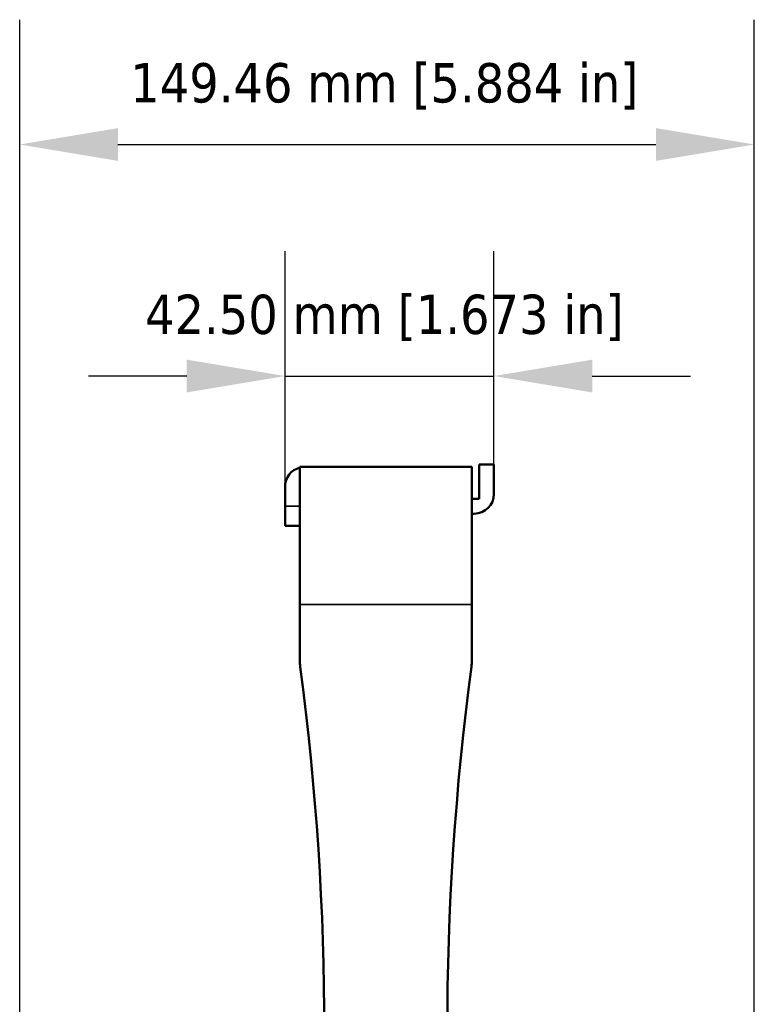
# Model space of a CAD drawing. Header units: millimetres. Extents: x 40 to 2195, y 40 to 1687.
# Tile 166 of 185: x 1468 to 1618, y 947 to 1147. Entities that reach past the tile are written whole.
import ezdxf

# ---------------------------------------------------------------- set-up
doc = ezdxf.new("R2010")
doc.units = ezdxf.units.MM
doc.header["$LTSCALE"] = 8
for name, color, linetype, lineweight in [('Dimension (ISO)', 7, 'Continuous', 25), ('Visible (ISO)', 7, 'Continuous', 50), ('Visible Narrow (ISO)', 7, 'Continuous', 35)]:
    doc.layers.add(name, color=color, linetype=linetype, lineweight=lineweight)
doc.styles.add('Note Text (ANSI)', font='tahoma.ttf')
doc.dimstyles.new('Default (ISO)', dxfattribs={"dimscale": 8, "dimtxt": 1, "dimasz": 2.5, "dimexe": 3.175, "dimexo": 0, "dimgap": 0.762, "dimtad": 1, "dimrnd": 1e-08, "dimzin": 0, "dimdsep": 46, "dimtxsty": 'Note Text (ANSI)', "dimcen": 0.09, "dimdle": 10, "dimclrd": 1, "dimclre": 1, "dimclrt": 1, "dimazin": 0, "dimtfac": 3.5052, "dimtmove": 0, "dimatfit": 3, "dimfxl": 1, "dimtolj": 1, "dimtzin": 0, "dimlwd": -1, "dimlwe": -1, "dimarcsym": 0})

# ---------------------------------------------------------------- blocks, each defined once
blk = doc.blocks.new('*D14')
at = {"layer": 'Defpoints', "color": 0, "transparency": 16777216}
for p in [(1564.91, 1074.73), (1564.91, 1056.72), (1522.41, 1052.22)]:
    blk.add_point(p, dxfattribs=at)
at = {"layer": 'Dimension (ISO)', "color": 1, "transparency": 16777216}
for p, q in [((1522.41, 1052.22), (1522.41, 1100.13)), ((1564.91, 1056.72), (1564.91, 1100.13)), ((1502.41, 1074.73), (1482.41, 1074.73)), ((1522.41, 1074.73), (1564.91, 1074.73)), ((1584.91, 1074.73), (1604.91, 1074.73))]:
    blk.add_line(p, q, dxfattribs=at)
for points in [[(1502.41, 1078.06), (1502.41, 1071.39), (1522.41, 1074.73)], [(1584.91, 1078.06), (1584.91, 1071.39), (1564.91, 1074.73)]]:
    blk.add_solid(points, dxfattribs=at)
at = {"layer": 'Dimension (ISO)', "color": 1, "transparency": 16777216, "insert": (1493.92, 1091.29), "char_height": 8, "attachment_point": 1, "style": 'Note Text (ANSI)'}
blk.add_mtext('\\A1;42.50 mm [1.673 in]', dxfattribs=at)
blk = doc.blocks.new('*D15')
at = {"layer": 'Defpoints', "color": 0, "transparency": 16777216}
for p in [(1617.88, 1121.85), (1468.42, 938.24), (1617.88, 919.72)]:
    blk.add_point(p, dxfattribs=at)
at = {"layer": 'Dimension (ISO)', "color": 1, "transparency": 16777216}
for p, q in [((1468.42, 938.24), (1468.42, 1147.25)), ((1617.88, 919.72), (1617.88, 1147.25)), ((1488.42, 1121.85), (1597.88, 1121.85))]:
    blk.add_line(p, q, dxfattribs=at)
for points in [[(1488.42, 1125.19), (1488.42, 1118.52), (1468.42, 1121.85)], [(1597.88, 1125.19), (1597.88, 1118.52), (1617.88, 1121.85)]]:
    blk.add_solid(points, dxfattribs=at)
at = {"layer": 'Dimension (ISO)', "color": 1, "transparency": 16777216, "insert": (1490.91, 1138.41), "char_height": 8, "attachment_point": 1, "style": 'Note Text (ANSI)'}
blk.add_mtext('\\A1;149.46 mm [5.884 in]', dxfattribs=at)

msp = doc.modelspace()

# ---------------------------------------------------------------- linework, layer by layer
at = {"layer": 'Visible (ISO)'}
for p, q in [((1525.41, 1056.218), (1525.41, 1028.218)), ((1525.41, 1056.218), (1560.41, 1056.218)), ((1560.41, 1028.218), (1560.41, 1056.218)), ((1561.91, 1049.718), (1561.91, 1056.718)), ((1561.91, 1056.718), (1564.91, 1056.718)), ((1564.91, 1050.718), (1564.91, 1056.718)), ((1522.41, 1052.218), (1522.41, 1048.218)), ((1522.41, 1048.218), (1522.41, 1044.218)), ((1561.91, 1049.718), (1560.41, 1049.718)), ((1560.91, 1046.718), (1560.41, 1046.718)), ((1525.41, 1044.218), (1522.41, 1044.218)), ((1525.41, 1016.881), (1525.41, 1028.218)), ((1560.41, 1016.881), (1560.41, 1028.218))]:
    msp.add_line(p, q, dxfattribs=at)
for centre, radius, start, end in [((1526.41, 1052.218), 4, 104.47751, 180), ((1560.91, 1050.718), 4, 270, 0), ((1535.41, 1016.881), 10, 180, 187.56143), ((1550.41, 1016.881), 10, 352.43857, 0), ((965.41, 941.218), 565, 352.43857, 7.56143), ((2120.41, 941.218), 565, 172.43857, 187.56143)]:
    msp.add_arc(centre, radius, start, end, dxfattribs=at)
at = {"layer": 'Visible Narrow (ISO)'}
for p, q in [((1525.41, 1048.218), (1522.41, 1048.218)), ((1525.41, 1028.218), (1560.41, 1028.218))]:
    msp.add_line(p, q, dxfattribs=at)

# ---------------------------------------------------------------- dimensions: what is measured, and where the dimension line sits
at = {"layer": 'Dimension (ISO)', "color": 1, "true_color": 0xff0000}
for base, p1, p2, text, override, picture, middle in [((1617.884, 1121.852), (1468.421, 938.244), (1617.884, 919.718), '<> mm [5.884 in]', {"dimgap": 0.762, "dimdec": 2, "dimpost": '', "dimtol": 0, "dimlim": 0, "dimtp": 0, "dimtm": 0, "dimtdec": 2, "dimtofl": 0, "dimatfit": 1}, '*D15', (1543.152, 1121.852)), ((1564.91, 1074.726), (1522.41, 1052.218), (1564.91, 1056.718), '<> mm [1.673 in]', {"dimgap": 0.762, "dimdec": 2, "dimpost": '', "dimtol": 0, "dimlim": 0, "dimtp": 0, "dimtm": 0, "dimtdec": 2, "dimtofl": 1, "dimatfit": 1}, '*D14', (1543.66, 1074.726))]:
    dim = msp.add_linear_dim(base=base, p1=p1, p2=p2, angle=180, text=text, dimstyle='Default (ISO)', override=override, dxfattribs=at)
    dim.commit()
    dim.dimension.update_dxf_attribs({"geometry": picture, "text_midpoint": middle, "dimtype": 160})

doc.saveas('drawing.dxf')
